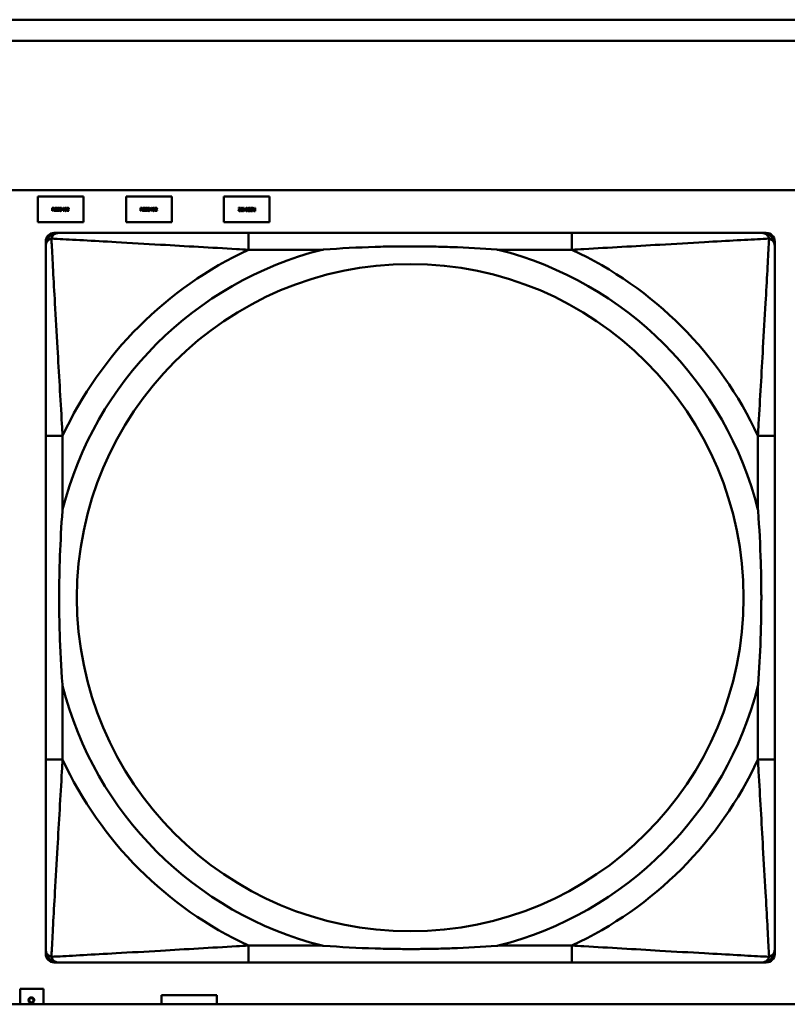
# Model space of a CAD drawing. Header units: inches. Extents: x 7.4 to 53, y 27.5 to 52.4.
# Tile 41 of 128: x 34.3 to 35, y 30.2 to 31.1. Entities that reach past the tile are written whole.
import ezdxf

# ---------------------------------------------------------------- set-up
doc = ezdxf.new("R2010")
doc.units = ezdxf.units.IN
doc.header["$MEASUREMENT"] = 0
doc.layers.add('Visible Edges(ANSI)', color=7, linetype='Continuous', lineweight=50)
doc.layers.add('Visible Tangent Edges(ANSI)', color=7, linetype='Continuous', lineweight=50)

msp = doc.modelspace()

# ---------------------------------------------------------------- linework, layer by layer
at = {"layer": 'Visible Edges(ANSI)'}
for p, q in [((34.00182, 31.09622), (42.14884, 31.09622)), ((42.14884, 31.07622), (34.00182, 31.07622)), ((25.05481, 30.93622), (42.14884, 30.93622)), ((34.31718, 30.93005), (34.36018, 30.93005)), ((34.31718, 30.90605), (34.31718, 30.93005)), ((34.36018, 30.93005), (34.36018, 30.90605)), ((34.40018, 30.93005), (34.44318, 30.93005)), ((34.40018, 30.90605), (34.40018, 30.93005)), ((34.44318, 30.93005), (34.44318, 30.90605)), ((34.49218, 30.90605), (34.49218, 30.93005)), ((34.49218, 30.93005), (34.53518, 30.93005)), ((34.53518, 30.93005), (34.53518, 30.90605)), ((34.33075, 30.91963), (34.33152, 30.91963)), ((34.33075, 30.91663), (34.33075, 30.91963)), ((34.33115, 30.91663), (34.33075, 30.91663)), ((34.33154, 30.91928), (34.33115, 30.91928)), ((34.33115, 30.91928), (34.33115, 30.91815)), ((34.33115, 30.91815), (34.3315, 30.91815)), ((34.33115, 30.91782), (34.33115, 30.91663)), ((34.33161, 30.91782), (34.33115, 30.91782)), ((34.33255, 30.91663), (34.33161, 30.91782)), ((34.332, 30.91793), (34.33307, 30.91663)), ((34.33307, 30.91663), (34.33255, 30.91663)), ((34.33331, 30.91663), (34.33331, 30.91963)), ((34.33331, 30.91963), (34.33519, 30.91963)), ((34.33519, 30.91663), (34.33331, 30.91663)), ((34.33519, 30.91927), (34.33371, 30.91927)), ((34.33371, 30.91927), (34.33371, 30.91845)), ((34.33371, 30.91845), (34.33509, 30.91845)), ((34.33371, 30.91809), (34.33371, 30.91698)), ((34.33509, 30.91809), (34.33371, 30.91809)), ((34.33371, 30.91698), (34.33519, 30.91698)), ((34.33509, 30.91845), (34.33509, 30.91809)), ((34.33519, 30.91963), (34.33519, 30.91927)), ((34.33519, 30.91698), (34.33519, 30.91663)), ((34.33548, 30.91681), (34.33548, 30.91731)), ((34.33548, 30.91731), (34.3355, 30.91731)), ((34.3374, 30.91901), (34.33737, 30.91901)), ((34.3374, 30.91949), (34.3374, 30.91901)), ((34.33995, 30.91808), (34.34129, 30.91963)), ((34.33995, 30.91766), (34.33995, 30.91808)), ((34.34127, 30.91766), (34.33995, 30.91766)), ((34.34127, 30.91915), (34.34027, 30.91798)), ((34.34027, 30.91798), (34.34127, 30.91798)), ((34.34127, 30.91798), (34.34127, 30.91915)), ((34.34127, 30.91663), (34.34127, 30.91766)), ((34.34166, 30.91663), (34.34127, 30.91663)), ((34.34129, 30.91963), (34.34166, 30.91963)), ((34.34166, 30.91963), (34.34166, 30.91798)), ((34.34166, 30.91798), (34.34202, 30.91798)), ((34.34166, 30.91766), (34.34166, 30.91663)), ((34.34202, 30.91766), (34.34166, 30.91766)), ((34.34202, 30.91798), (34.34202, 30.91766)), ((34.34459, 30.91663), (34.34459, 30.91705)), ((34.34644, 30.91663), (34.34459, 30.91663)), ((34.34465, 30.91908), (34.34465, 30.91951)), ((34.34468, 30.91908), (34.34465, 30.91908)), ((34.34497, 30.91697), (34.34644, 30.91697)), ((34.34644, 30.91697), (34.34644, 30.91663)), ((34.41375, 30.91963), (34.41452, 30.91963)), ((34.41375, 30.91663), (34.41375, 30.91963)), ((34.41415, 30.91663), (34.41375, 30.91663)), ((34.41454, 30.91928), (34.41415, 30.91928)), ((34.41415, 30.91928), (34.41415, 30.91815)), ((34.41415, 30.91815), (34.4145, 30.91815)), ((34.41415, 30.91782), (34.41415, 30.91663)), ((34.41461, 30.91782), (34.41415, 30.91782)), ((34.41555, 30.91663), (34.41461, 30.91782)), ((34.415, 30.91793), (34.41607, 30.91663)), ((34.41607, 30.91663), (34.41555, 30.91663)), ((34.41631, 30.91663), (34.41631, 30.91963)), ((34.41631, 30.91963), (34.41819, 30.91963)), ((34.41819, 30.91663), (34.41631, 30.91663)), ((34.41819, 30.91927), (34.41671, 30.91927)), ((34.41671, 30.91927), (34.41671, 30.91845)), ((34.41671, 30.91845), (34.41809, 30.91845)), ((34.41671, 30.91809), (34.41671, 30.91698)), ((34.41809, 30.91809), (34.41671, 30.91809)), ((34.41671, 30.91698), (34.41819, 30.91698)), ((34.41809, 30.91845), (34.41809, 30.91809)), ((34.41819, 30.91963), (34.41819, 30.91927)), ((34.41819, 30.91698), (34.41819, 30.91663)), ((34.41848, 30.91681), (34.41848, 30.91731)), ((34.41848, 30.91731), (34.4185, 30.91731)), ((34.4204, 30.91901), (34.42037, 30.91901)), ((34.4204, 30.91949), (34.4204, 30.91901)), ((34.42295, 30.91808), (34.42429, 30.91963)), ((34.42295, 30.91766), (34.42295, 30.91808)), ((34.42427, 30.91766), (34.42295, 30.91766)), ((34.42427, 30.91915), (34.42327, 30.91798)), ((34.42327, 30.91798), (34.42427, 30.91798)), ((34.42427, 30.91798), (34.42427, 30.91915)), ((34.42427, 30.91663), (34.42427, 30.91766)), ((34.42466, 30.91663), (34.42427, 30.91663)), ((34.42429, 30.91963), (34.42466, 30.91963)), ((34.42466, 30.91963), (34.42466, 30.91798)), ((34.42466, 30.91798), (34.42502, 30.91798)), ((34.42466, 30.91766), (34.42466, 30.91663)), ((34.42502, 30.91766), (34.42466, 30.91766)), ((34.42502, 30.91798), (34.42502, 30.91766)), ((34.42759, 30.91663), (34.42759, 30.91705)), ((34.42944, 30.91663), (34.42759, 30.91663)), ((34.42765, 30.91908), (34.42765, 30.91951)), ((34.42768, 30.91908), (34.42765, 30.91908)), ((34.42797, 30.91697), (34.42944, 30.91697)), ((34.42944, 30.91697), (34.42944, 30.91663)), ((34.50592, 30.91948), (34.50777, 30.91948)), ((34.50592, 30.91913), (34.50592, 30.91948)), ((34.5074, 30.91913), (34.50592, 30.91913)), ((34.50769, 30.91702), (34.50771, 30.91702)), ((34.50771, 30.91702), (34.50771, 30.9166)), ((34.50777, 30.91948), (34.50777, 30.91905)), ((34.51035, 30.91845), (34.5107, 30.91845)), ((34.51035, 30.91813), (34.51035, 30.91845)), ((34.5107, 30.91813), (34.51035, 30.91813)), ((34.5107, 30.91948), (34.51109, 30.91948)), ((34.5107, 30.91845), (34.5107, 30.91948)), ((34.5107, 30.91648), (34.5107, 30.91813)), ((34.51107, 30.91648), (34.5107, 30.91648)), ((34.51242, 30.91803), (34.51107, 30.91648)), ((34.51109, 30.91948), (34.51109, 30.91845)), ((34.51109, 30.91845), (34.51242, 30.91845)), ((34.51109, 30.91813), (34.51109, 30.91695)), ((34.5121, 30.91813), (34.51109, 30.91813)), ((34.51109, 30.91695), (34.5121, 30.91813)), ((34.51242, 30.91845), (34.51242, 30.91803)), ((34.51497, 30.9171), (34.515, 30.9171)), ((34.51497, 30.91662), (34.51497, 30.9171)), ((34.51689, 30.9188), (34.51686, 30.9188)), ((34.51689, 30.9193), (34.51689, 30.9188)), ((34.51718, 30.91912), (34.51718, 30.91948)), ((34.51718, 30.91948), (34.51906, 30.91948)), ((34.51866, 30.91912), (34.51718, 30.91912)), ((34.51718, 30.91648), (34.51718, 30.91683)), ((34.51718, 30.91683), (34.51866, 30.91683)), ((34.51906, 30.91648), (34.51718, 30.91648)), ((34.51728, 30.91766), (34.51728, 30.91801)), ((34.51728, 30.91801), (34.51866, 30.91801)), ((34.51866, 30.91766), (34.51728, 30.91766)), ((34.51866, 30.91801), (34.51866, 30.91912)), ((34.51866, 30.91683), (34.51866, 30.91766)), ((34.51906, 30.91948), (34.51906, 30.91648)), ((34.51929, 30.91948), (34.51981, 30.91948)), ((34.52036, 30.91817), (34.51929, 30.91948)), ((34.51981, 30.91948), (34.52076, 30.91829)), ((34.52076, 30.91829), (34.52122, 30.91829)), ((34.52082, 30.91682), (34.52122, 30.91682)), ((34.52162, 30.91648), (34.52084, 30.91648)), ((34.52122, 30.91795), (34.52087, 30.91795)), ((34.52122, 30.91948), (34.52162, 30.91948)), ((34.52122, 30.91829), (34.52122, 30.91948)), ((34.52122, 30.91682), (34.52122, 30.91795)), ((34.52162, 30.91948), (34.52162, 30.91648)), ((34.36018, 30.90605), (34.31718, 30.90605)), ((34.44318, 30.90605), (34.40018, 30.90605)), ((34.53518, 30.90605), (34.49218, 30.90605)), ((34.33266, 30.89595), (34.33661, 30.89595)), ((34.81927, 30.89595), (34.51535, 30.89595)), ((34.99802, 30.89595), (35.00195, 30.89595)), ((34.32479, 30.21878), (34.32479, 30.88807)), ((35.00983, 30.88807), (35.00983, 30.88414)), ((34.3248, 30.70539), (34.3248, 30.40147)), ((35.00983, 30.40147), (35.00983, 30.70539)), ((35.00983, 30.22273), (35.00983, 30.21878)), ((35.00195, 30.21091), (34.33266, 30.21091)), ((34.51535, 30.21092), (34.81927, 30.21092)), ((34.30068, 30.18605), (34.32268, 30.18605)), ((34.30068, 30.17158), (34.30068, 30.18605)), ((34.32268, 30.18605), (34.32268, 30.17158)), ((42.14884, 30.17158), (25.05481, 30.17158)), ((34.30874, 30.17345), (34.30874, 30.17412)), ((34.30874, 30.17412), (34.31374, 30.17244)), ((34.31013, 30.173), (34.30874, 30.17345)), ((34.30987, 30.1742), (34.30908, 30.1742)), ((34.30987, 30.17425), (34.30987, 30.1742)), ((34.31013, 30.17158), (34.31013, 30.173)), ((34.31306, 30.17204), (34.3107, 30.17281)), ((34.3107, 30.17281), (34.3107, 30.17158)), ((34.31165, 30.17158), (34.31306, 30.17204)), ((34.3126, 30.1742), (34.3126, 30.17426)), ((34.3134, 30.1742), (34.3126, 30.1742)), ((34.31374, 30.17162), (34.31362, 30.17158)), ((34.31374, 30.17244), (34.31374, 30.17162)), ((34.43368, 30.17158), (34.43368, 30.18005)), ((34.43368, 30.18005), (34.48568, 30.18005)), ((34.48568, 30.18005), (34.48568, 30.17158))]:
    msp.add_line(p, q, dxfattribs=at)
for centre, radius, start, end in [((34.33266, 30.88807), 0.00787, 90, 180), ((34.33661, 30.88414), 0.01181, 90.00001, 180), ((34.99802, 30.88414), 0.01181, 0, 89.99999), ((35.00195, 30.88807), 0.00787, 0, 90), ((34.33266, 30.21878), 0.00787, 180, 270), ((34.33661, 30.22273), 0.01181, 180, 269.99999), ((34.99802, 30.22273), 0.01181, 270.00001, 360), ((35.00195, 30.21878), 0.00787, 270, 0)]:
    msp.add_arc(centre, radius, start, end, dxfattribs=at)
for points in [[(34.3315, 30.91815), (34.33167, 30.91815), (34.33195, 30.91821), (34.33204, 30.91831)], [(34.33152, 30.91963), (34.33178, 30.91963), (34.33213, 30.91957), (34.33229, 30.91947)], [(34.33202, 30.91918), (34.33194, 30.91923), (34.33171, 30.91928), (34.33154, 30.91928)], [(34.33263, 30.91881), (34.33263, 30.91848), (34.33229, 30.91804), (34.332, 30.91793)], [(34.33221, 30.91878), (34.33221, 30.91891), (34.33212, 30.91911), (34.33202, 30.91918)], [(34.33204, 30.91831), (34.33213, 30.91839), (34.33221, 30.91862), (34.33221, 30.91878)], [(34.33229, 30.91947), (34.33244, 30.91937), (34.33263, 30.91905), (34.33263, 30.91881)], [(34.33646, 30.91657), (34.33613, 30.91657), (34.33568, 30.91671), (34.33548, 30.91681)], [(34.3355, 30.91882), (34.3355, 30.91919), (34.33607, 30.91968), (34.33651, 30.91968)], [(34.33569, 30.91828), (34.3356, 30.91838), (34.3355, 30.91865), (34.3355, 30.91882)], [(34.3355, 30.91731), (34.3357, 30.91712), (34.3362, 30.91692), (34.33643, 30.91692)], [(34.33619, 30.91801), (34.33603, 30.91806), (34.33579, 30.91818), (34.33569, 30.91828)], [(34.33653, 30.91933), (34.33626, 30.91933), (34.33591, 30.91907), (34.33591, 30.91886)], [(34.33591, 30.91886), (34.33591, 30.91867), (34.33612, 30.91845), (34.3363, 30.9184)], [(34.33673, 30.91788), (34.33659, 30.91792), (34.33636, 30.91797), (34.33619, 30.91801)], [(34.3363, 30.9184), (34.33643, 30.91836), (34.3368, 30.91827), (34.33692, 30.91824)], [(34.33643, 30.91692), (34.33676, 30.91692), (34.3371, 30.91719), (34.3371, 30.91742)], [(34.33724, 30.91684), (34.3371, 30.91671), (34.33674, 30.91657), (34.33646, 30.91657)], [(34.33651, 30.91968), (34.33676, 30.91968), (34.33721, 30.91958), (34.3374, 30.91949)], [(34.33737, 30.91901), (34.33723, 30.91914), (34.33678, 30.91933), (34.33653, 30.91933)], [(34.3371, 30.91742), (34.3371, 30.9176), (34.33692, 30.91782), (34.33673, 30.91788)], [(34.33692, 30.91824), (34.33723, 30.91814), (34.33752, 30.91776), (34.33752, 30.91748)], [(34.33752, 30.91748), (34.33752, 30.9173), (34.33737, 30.91696), (34.33724, 30.91684)], [(34.33779, 30.91812), (34.33779, 30.91894), (34.33825, 30.91969), (34.33875, 30.91969)], [(34.33875, 30.91656), (34.33825, 30.91656), (34.33779, 30.91733), (34.33779, 30.91812)], [(34.3383, 30.91904), (34.33824, 30.91888), (34.33819, 30.91842), (34.33819, 30.91812)], [(34.33819, 30.91812), (34.33819, 30.91781), (34.33823, 30.91738), (34.3383, 30.91722)], [(34.33875, 30.91935), (34.33858, 30.91935), (34.33836, 30.9192), (34.3383, 30.91904)], [(34.3383, 30.91722), (34.33835, 30.91706), (34.33857, 30.9169), (34.33875, 30.9169)], [(34.33875, 30.91969), (34.33924, 30.91969), (34.3397, 30.91891), (34.3397, 30.91813)], [(34.33919, 30.91904), (34.33912, 30.9192), (34.33891, 30.91935), (34.33875, 30.91935)], [(34.3397, 30.91813), (34.3397, 30.91732), (34.33923, 30.91656), (34.33875, 30.91656)], [(34.33875, 30.9169), (34.33891, 30.9169), (34.33913, 30.91705), (34.33919, 30.91721)], [(34.3393, 30.91813), (34.3393, 30.91843), (34.33925, 30.91889), (34.33919, 30.91904)], [(34.33919, 30.91721), (34.33925, 30.91736), (34.3393, 30.91782), (34.3393, 30.91813)], [(34.34229, 30.91812), (34.34229, 30.91894), (34.34276, 30.91969), (34.34325, 30.91969)], [(34.34325, 30.91656), (34.34275, 30.91656), (34.34229, 30.91733), (34.34229, 30.91812)], [(34.3428, 30.91904), (34.34274, 30.91888), (34.3427, 30.91842), (34.3427, 30.91812)], [(34.3427, 30.91812), (34.3427, 30.91781), (34.34274, 30.91738), (34.3428, 30.91722)], [(34.34325, 30.91935), (34.34308, 30.91935), (34.34286, 30.9192), (34.3428, 30.91904)], [(34.3428, 30.91722), (34.34286, 30.91706), (34.34307, 30.9169), (34.34325, 30.9169)], [(34.34325, 30.91969), (34.34374, 30.91969), (34.34421, 30.91891), (34.34421, 30.91813)], [(34.34369, 30.91904), (34.34363, 30.9192), (34.34342, 30.91935), (34.34325, 30.91935)], [(34.34421, 30.91813), (34.34421, 30.91732), (34.34374, 30.91656), (34.34325, 30.91656)], [(34.34325, 30.9169), (34.34341, 30.9169), (34.34363, 30.91705), (34.34369, 30.91721)], [(34.3438, 30.91813), (34.3438, 30.91843), (34.34375, 30.91889), (34.34369, 30.91904)], [(34.34369, 30.91721), (34.34375, 30.91736), (34.3438, 30.91782), (34.3438, 30.91813)], [(34.34459, 30.91705), (34.34479, 30.91724), (34.34514, 30.91759), (34.34531, 30.91777)], [(34.34465, 30.91951), (34.34478, 30.91957), (34.34522, 30.91969), (34.34542, 30.91969)], [(34.34497, 30.91925), (34.34488, 30.91921), (34.34472, 30.91912), (34.34468, 30.91908)], [(34.34539, 30.91934), (34.34529, 30.91934), (34.34507, 30.91929), (34.34497, 30.91925)], [(34.34576, 30.91775), (34.34557, 30.91755), (34.34511, 30.9171), (34.34497, 30.91697)], [(34.34531, 30.91777), (34.34566, 30.91815), (34.34591, 30.9186), (34.34591, 30.91884)], [(34.34576, 30.91922), (34.34569, 30.91928), (34.3455, 30.91934), (34.34539, 30.91934)], [(34.34542, 30.91969), (34.34584, 30.91969), (34.34632, 30.91924), (34.34632, 30.91887)], [(34.34591, 30.91884), (34.34591, 30.91897), (34.34583, 30.91916), (34.34576, 30.91922)], [(34.34616, 30.91826), (34.34609, 30.91813), (34.34588, 30.91788), (34.34576, 30.91775)], [(34.34632, 30.91887), (34.34632, 30.91869), (34.34623, 30.91839), (34.34616, 30.91826)], [(34.4145, 30.91815), (34.41467, 30.91815), (34.41495, 30.91821), (34.41504, 30.91831)], [(34.41452, 30.91963), (34.41478, 30.91963), (34.41513, 30.91957), (34.41529, 30.91947)], [(34.41502, 30.91918), (34.41494, 30.91923), (34.41471, 30.91928), (34.41454, 30.91928)], [(34.41563, 30.91881), (34.41563, 30.91848), (34.41529, 30.91804), (34.415, 30.91793)], [(34.41521, 30.91878), (34.41521, 30.91891), (34.41512, 30.91911), (34.41502, 30.91918)], [(34.41504, 30.91831), (34.41513, 30.91839), (34.41521, 30.91862), (34.41521, 30.91878)], [(34.41529, 30.91947), (34.41544, 30.91937), (34.41563, 30.91905), (34.41563, 30.91881)], [(34.41946, 30.91657), (34.41913, 30.91657), (34.41868, 30.91671), (34.41848, 30.91681)], [(34.4185, 30.91882), (34.4185, 30.91919), (34.41907, 30.91968), (34.41951, 30.91968)], [(34.41869, 30.91828), (34.4186, 30.91838), (34.4185, 30.91865), (34.4185, 30.91882)], [(34.4185, 30.91731), (34.4187, 30.91712), (34.4192, 30.91692), (34.41943, 30.91692)], [(34.41919, 30.91801), (34.41903, 30.91806), (34.41879, 30.91818), (34.41869, 30.91828)], [(34.41953, 30.91933), (34.41926, 30.91933), (34.41891, 30.91907), (34.41891, 30.91886)], [(34.41891, 30.91886), (34.41891, 30.91867), (34.41912, 30.91845), (34.4193, 30.9184)], [(34.41973, 30.91788), (34.41959, 30.91792), (34.41936, 30.91797), (34.41919, 30.91801)], [(34.4193, 30.9184), (34.41943, 30.91836), (34.4198, 30.91827), (34.41992, 30.91824)], [(34.41943, 30.91692), (34.41976, 30.91692), (34.4201, 30.91719), (34.4201, 30.91742)], [(34.42024, 30.91684), (34.4201, 30.91671), (34.41974, 30.91657), (34.41946, 30.91657)], [(34.41951, 30.91968), (34.41976, 30.91968), (34.42021, 30.91958), (34.4204, 30.91949)], [(34.42037, 30.91901), (34.42023, 30.91914), (34.41978, 30.91933), (34.41953, 30.91933)], [(34.4201, 30.91742), (34.4201, 30.9176), (34.41992, 30.91782), (34.41973, 30.91788)], [(34.41992, 30.91824), (34.42023, 30.91814), (34.42052, 30.91776), (34.42052, 30.91748)], [(34.42052, 30.91748), (34.42052, 30.9173), (34.42037, 30.91696), (34.42024, 30.91684)], [(34.42079, 30.91812), (34.42079, 30.91894), (34.42125, 30.91969), (34.42175, 30.91969)], [(34.42175, 30.91656), (34.42125, 30.91656), (34.42079, 30.91733), (34.42079, 30.91812)], [(34.4213, 30.91904), (34.42124, 30.91888), (34.42119, 30.91842), (34.42119, 30.91812)], [(34.42119, 30.91812), (34.42119, 30.91781), (34.42123, 30.91738), (34.4213, 30.91722)], [(34.42175, 30.91935), (34.42158, 30.91935), (34.42136, 30.9192), (34.4213, 30.91904)], [(34.4213, 30.91722), (34.42135, 30.91706), (34.42157, 30.9169), (34.42175, 30.9169)], [(34.42175, 30.91969), (34.42224, 30.91969), (34.4227, 30.91891), (34.4227, 30.91813)], [(34.42219, 30.91904), (34.42212, 30.9192), (34.42191, 30.91935), (34.42175, 30.91935)], [(34.4227, 30.91813), (34.4227, 30.91732), (34.42223, 30.91656), (34.42175, 30.91656)], [(34.42175, 30.9169), (34.42191, 30.9169), (34.42213, 30.91705), (34.42219, 30.91721)], [(34.4223, 30.91813), (34.4223, 30.91843), (34.42225, 30.91889), (34.42219, 30.91904)], [(34.42219, 30.91721), (34.42225, 30.91736), (34.4223, 30.91782), (34.4223, 30.91813)], [(34.42529, 30.91812), (34.42529, 30.91894), (34.42576, 30.91969), (34.42625, 30.91969)], [(34.42625, 30.91656), (34.42575, 30.91656), (34.42529, 30.91733), (34.42529, 30.91812)], [(34.4258, 30.91904), (34.42574, 30.91888), (34.4257, 30.91842), (34.4257, 30.91812)], [(34.4257, 30.91812), (34.4257, 30.91781), (34.42574, 30.91738), (34.4258, 30.91722)], [(34.42625, 30.91935), (34.42608, 30.91935), (34.42586, 30.9192), (34.4258, 30.91904)], [(34.4258, 30.91722), (34.42586, 30.91706), (34.42607, 30.9169), (34.42625, 30.9169)], [(34.42625, 30.91969), (34.42674, 30.91969), (34.42721, 30.91891), (34.42721, 30.91813)], [(34.42669, 30.91904), (34.42663, 30.9192), (34.42642, 30.91935), (34.42625, 30.91935)], [(34.42721, 30.91813), (34.42721, 30.91732), (34.42674, 30.91656), (34.42625, 30.91656)], [(34.42625, 30.9169), (34.42641, 30.9169), (34.42663, 30.91705), (34.42669, 30.91721)], [(34.4268, 30.91813), (34.4268, 30.91843), (34.42675, 30.91889), (34.42669, 30.91904)], [(34.42669, 30.91721), (34.42675, 30.91736), (34.4268, 30.91782), (34.4268, 30.91813)], [(34.42759, 30.91705), (34.42779, 30.91724), (34.42814, 30.91759), (34.42831, 30.91777)], [(34.42765, 30.91951), (34.42778, 30.91957), (34.42822, 30.91969), (34.42842, 30.91969)], [(34.42797, 30.91925), (34.42788, 30.91921), (34.42772, 30.91912), (34.42768, 30.91908)], [(34.42839, 30.91934), (34.42829, 30.91934), (34.42807, 30.91929), (34.42797, 30.91925)], [(34.42876, 30.91775), (34.42857, 30.91755), (34.42811, 30.9171), (34.42797, 30.91697)], [(34.42831, 30.91777), (34.42866, 30.91815), (34.42891, 30.9186), (34.42891, 30.91884)], [(34.42876, 30.91922), (34.42869, 30.91928), (34.4285, 30.91934), (34.42839, 30.91934)], [(34.42842, 30.91969), (34.42884, 30.91969), (34.42932, 30.91924), (34.42932, 30.91887)], [(34.42891, 30.91884), (34.42891, 30.91897), (34.42883, 30.91916), (34.42876, 30.91922)], [(34.42916, 30.91826), (34.42909, 30.91813), (34.42888, 30.91788), (34.42876, 30.91775)], [(34.42932, 30.91887), (34.42932, 30.91869), (34.42923, 30.91839), (34.42916, 30.91826)], [(34.50605, 30.91724), (34.50605, 30.91742), (34.50613, 30.91771), (34.5062, 30.91784)], [(34.50694, 30.91642), (34.50652, 30.91642), (34.50605, 30.91686), (34.50605, 30.91724)], [(34.5062, 30.91784), (34.50628, 30.91797), (34.50649, 30.91823), (34.50661, 30.91835)], [(34.50705, 30.91833), (34.50671, 30.91796), (34.50646, 30.9175), (34.50646, 30.91726)], [(34.50646, 30.91726), (34.50646, 30.91714), (34.50653, 30.91695), (34.50661, 30.91689)], [(34.50661, 30.91835), (34.50679, 30.91856), (34.50726, 30.919), (34.5074, 30.91913)], [(34.50661, 30.91689), (34.50668, 30.91682), (34.50686, 30.91676), (34.50697, 30.91676)], [(34.50771, 30.9166), (34.50759, 30.91654), (34.50714, 30.91642), (34.50694, 30.91642)], [(34.50697, 30.91676), (34.50708, 30.91676), (34.5073, 30.91682), (34.5074, 30.91686)], [(34.50777, 30.91905), (34.50758, 30.91887), (34.50722, 30.91852), (34.50705, 30.91833)], [(34.5074, 30.91686), (34.50748, 30.91689), (34.50764, 30.91699), (34.50769, 30.91702)], [(34.50816, 30.91798), (34.50816, 30.91879), (34.50863, 30.91954), (34.50912, 30.91954)], [(34.50912, 30.91642), (34.50862, 30.91642), (34.50816, 30.9172), (34.50816, 30.91798)], [(34.50867, 30.91889), (34.50862, 30.91875), (34.50857, 30.91829), (34.50857, 30.91798)], [(34.50857, 30.91798), (34.50857, 30.91767), (34.50862, 30.91722), (34.50868, 30.91706)], [(34.50912, 30.91921), (34.50895, 30.91921), (34.50873, 30.91905), (34.50867, 30.91889)], [(34.50868, 30.91706), (34.50874, 30.91691), (34.50895, 30.91675), (34.50912, 30.91675)], [(34.50912, 30.91954), (34.50961, 30.91954), (34.51008, 30.91877), (34.51008, 30.91798)], [(34.50957, 30.91889), (34.50951, 30.91904), (34.50929, 30.91921), (34.50912, 30.91921)], [(34.51008, 30.91798), (34.51008, 30.91717), (34.50961, 30.91642), (34.50912, 30.91642)], [(34.50912, 30.91675), (34.50928, 30.91675), (34.5095, 30.91691), (34.50956, 30.91707)], [(34.50956, 30.91707), (34.50962, 30.91722), (34.50967, 30.91769), (34.50967, 30.91798)], [(34.50967, 30.91798), (34.50967, 30.9183), (34.50963, 30.91872), (34.50957, 30.91889)], [(34.51266, 30.91798), (34.51266, 30.91879), (34.51313, 30.91954), (34.51362, 30.91954)], [(34.51362, 30.91642), (34.51313, 30.91642), (34.51266, 30.9172), (34.51266, 30.91798)], [(34.51318, 30.91889), (34.51312, 30.91875), (34.51307, 30.91829), (34.51307, 30.91798)], [(34.51307, 30.91798), (34.51307, 30.91767), (34.51312, 30.91722), (34.51318, 30.91706)], [(34.51362, 30.91921), (34.51345, 30.91921), (34.51324, 30.91905), (34.51318, 30.91889)], [(34.51318, 30.91706), (34.51324, 30.91691), (34.51345, 30.91675), (34.51362, 30.91675)], [(34.51362, 30.91954), (34.51412, 30.91954), (34.51458, 30.91877), (34.51458, 30.91798)], [(34.51407, 30.91889), (34.51401, 30.91904), (34.51379, 30.91921), (34.51362, 30.91921)], [(34.51458, 30.91798), (34.51458, 30.91717), (34.51411, 30.91642), (34.51362, 30.91642)], [(34.51362, 30.91675), (34.51379, 30.91675), (34.514, 30.91691), (34.51407, 30.91707)], [(34.51417, 30.91798), (34.51417, 30.9183), (34.51413, 30.91872), (34.51407, 30.91889)], [(34.51407, 30.91707), (34.51413, 30.91722), (34.51417, 30.91769), (34.51417, 30.91798)], [(34.51485, 30.91862), (34.51485, 30.9188), (34.51499, 30.91914), (34.51512, 30.91926)], [(34.51544, 30.91787), (34.51514, 30.91796), (34.51485, 30.91834), (34.51485, 30.91862)], [(34.51586, 30.91643), (34.51561, 30.91643), (34.51516, 30.91653), (34.51497, 30.91662)], [(34.515, 30.9171), (34.51514, 30.91697), (34.51559, 30.91677), (34.51583, 30.91677)], [(34.51512, 30.91926), (34.51526, 30.91939), (34.51563, 30.91953), (34.5159, 30.91953)], [(34.51593, 30.91919), (34.5156, 30.91919), (34.51526, 30.91891), (34.51526, 30.91869)], [(34.51526, 30.91869), (34.51526, 30.91851), (34.51544, 30.91828), (34.51563, 30.91823)], [(34.51606, 30.91771), (34.51593, 30.91774), (34.51557, 30.91783), (34.51544, 30.91787)], [(34.51563, 30.91823), (34.51577, 30.91819), (34.516, 30.91814), (34.51618, 30.91809)], [(34.51583, 30.91677), (34.51611, 30.91677), (34.51645, 30.91703), (34.51645, 30.91724)], [(34.51687, 30.91728), (34.51687, 30.91692), (34.5163, 30.91643), (34.51586, 30.91643)], [(34.5159, 30.91953), (34.51623, 30.91953), (34.51669, 30.9194), (34.51689, 30.9193)], [(34.51686, 30.9188), (34.51666, 30.91898), (34.51616, 30.91919), (34.51593, 30.91919)], [(34.51645, 30.91724), (34.51645, 30.91743), (34.51625, 30.91766), (34.51606, 30.91771)], [(34.51618, 30.91809), (34.51633, 30.91805), (34.51658, 30.91793), (34.51667, 30.91783)], [(34.51667, 30.91783), (34.51676, 30.91773), (34.51687, 30.91746), (34.51687, 30.91728)], [(34.51974, 30.91729), (34.51974, 30.91762), (34.52007, 30.91807), (34.52036, 30.91817)], [(34.52008, 30.91664), (34.51992, 30.91674), (34.51974, 30.91706), (34.51974, 30.91729)], [(34.52084, 30.91648), (34.52058, 30.91648), (34.52024, 30.91654), (34.52008, 30.91664)], [(34.52032, 30.9178), (34.52024, 30.91771), (34.52015, 30.91748), (34.52015, 30.91733)], [(34.52015, 30.91733), (34.52015, 30.91719), (34.52025, 30.91699), (34.52034, 30.91693)], [(34.52087, 30.91795), (34.52069, 30.91795), (34.52042, 30.91789), (34.52032, 30.9178)], [(34.52034, 30.91693), (34.52043, 30.91687), (34.52065, 30.91682), (34.52082, 30.91682)], [(34.30865, 30.17576), (34.30865, 30.17624), (34.30898, 30.17707), (34.3093, 30.17737)], [(34.30879, 30.17487), (34.30872, 30.17509), (34.30865, 30.17546), (34.30865, 30.17576)], [(34.30908, 30.1742), (34.309, 30.17437), (34.30886, 30.17466), (34.30879, 30.17487)], [(34.30972, 30.17684), (34.30947, 30.17663), (34.30922, 30.17607), (34.30922, 30.17575)], [(34.30922, 30.17575), (34.30922, 30.17546), (34.30936, 30.17497), (34.30947, 30.17478)], [(34.3093, 30.17737), (34.30963, 30.17767), (34.3106, 30.178), (34.31123, 30.178)], [(34.30947, 30.17478), (34.30957, 30.1746), (34.30979, 30.17433), (34.30987, 30.17425)], [(34.31123, 30.1773), (34.31072, 30.1773), (34.30998, 30.17706), (34.30972, 30.17684)], [(34.31123, 30.178), (34.31186, 30.178), (34.31279, 30.17768), (34.31314, 30.17737)], [(34.31274, 30.17686), (34.31249, 30.17707), (34.31171, 30.1773), (34.31123, 30.1773)], [(34.3126, 30.17426), (34.31268, 30.17434), (34.31291, 30.17462), (34.31302, 30.17482)], [(34.31326, 30.17575), (34.31326, 30.17607), (34.31299, 30.17664), (34.31274, 30.17686)], [(34.31302, 30.17482), (34.31312, 30.17501), (34.31326, 30.17546), (34.31326, 30.17575)], [(34.31314, 30.17737), (34.31347, 30.17707), (34.31383, 30.17625), (34.31383, 30.17575)], [(34.3137, 30.17487), (34.31364, 30.17471), (34.31349, 30.17437), (34.3134, 30.1742)], [(34.31383, 30.17575), (34.31383, 30.1755), (34.31375, 30.17505), (34.3137, 30.17487)]]:
    msp.add_open_spline(points, degree=2, dxfattribs=at)
for points, knots in [([(34.51535, 30.89595), (34.51177, 30.89595), (34.50819, 30.89595), (34.50459, 30.89595), (34.47139, 30.89595), (34.43768, 30.89595), (34.40681, 30.89595), (34.37987, 30.89595), (34.35432, 30.89595), (34.34089, 30.89595), (34.33927, 30.89595), (34.33784, 30.89595), (34.33661, 30.89595)], [0, 0, 0, 0, 0.0272471, 0.0272471, 0.0272471, 0.2790553, 0.2790553, 0.2790553, 0.4988354, 0.4988354, 0.4988354, 0.5252205, 0.5252205, 0.5252205, 0.5252205]), ([(34.99802, 30.89595), (34.98313, 30.89595), (34.94153, 30.89595), (34.90088, 30.89595), (34.87435, 30.89595), (34.8465, 30.89595), (34.81927, 30.89595)], [-0.5252205, -0.5252205, -0.5252205, -0.5252205, -0.20743, -0.20743, -0.20743, 0, 0, 0, 0]), ([(34.3248, 30.88414), (34.3248, 30.86925), (34.3248, 30.82765), (34.3248, 30.787), (34.3248, 30.76047), (34.3248, 30.73262), (34.3248, 30.70539)], [-0.5252205, -0.5252205, -0.5252205, -0.5252205, -0.20743, -0.20743, -0.20743, 0, 0, 0, 0]), ([(34.58457, 30.8802), (34.585, 30.88023), (34.58544, 30.88027), (34.60194, 30.88151), (34.618, 30.88237), (34.64096, 30.88308), (34.64766, 30.88322), (34.65683, 30.88333), (34.65931, 30.88335), (34.66338, 30.88337), (34.66499, 30.88338), (34.66812, 30.88338), (34.66964, 30.88338), (34.67321, 30.88336), (34.67526, 30.88335), (34.68144, 30.88329), (34.68557, 30.88323), (34.6953, 30.88303), (34.7009, 30.88287), (34.72066, 30.88215), (34.73471, 30.88136), (34.74919, 30.88027), (34.74962, 30.88023), (34.75006, 30.8802)], [-0.416114, -0.416114, -0.416114, -0.416114, -0.4127691, -0.4127691, -0.2896446, -0.2896446, -0.2388934, -0.2388934, -0.2201881, -0.2201881, -0.2080204, -0.2080204, -0.196499, -0.196499, -0.1809939, -0.1809939, -0.149741, -0.149741, -0.1073162, -0.1073162, 0, 0, 0.0033356, 0.0033356, 0.0033356, 0.0033356]), ([(35.00983, 30.70539), (35.00983, 30.70897), (35.00983, 30.71256), (35.00983, 30.71615), (35.00983, 30.74936), (35.00983, 30.78306), (35.00983, 30.81393), (35.00983, 30.84087), (35.00983, 30.86642), (35.00983, 30.87986), (35.00983, 30.88147), (35.00983, 30.8829), (35.00983, 30.88414)], [0, 0, 0, 0, 0.0272471, 0.0272471, 0.0272471, 0.2790553, 0.2790553, 0.2790553, 0.4988354, 0.4988354, 0.4988354, 0.5252205, 0.5252205, 0.5252205, 0.5252205]), ([(34.34055, 30.47068), (34.34051, 30.47112), (34.34048, 30.47156), (34.33923, 30.48806), (34.33837, 30.50412), (34.33767, 30.52708), (34.33753, 30.53378), (34.33742, 30.54295), (34.33739, 30.54542), (34.33737, 30.5495), (34.33737, 30.55111), (34.33737, 30.55424), (34.33737, 30.55576), (34.33738, 30.55933), (34.33739, 30.56138), (34.33745, 30.56756), (34.33751, 30.57169), (34.33772, 30.58142), (34.33788, 30.58702), (34.3386, 30.60678), (34.33939, 30.62083), (34.34048, 30.63531), (34.34051, 30.63574), (34.34055, 30.63618)], [-0.416114, -0.416114, -0.416114, -0.416114, -0.4127691, -0.4127691, -0.2896446, -0.2896446, -0.2388934, -0.2388934, -0.2201881, -0.2201881, -0.2080204, -0.2080204, -0.196499, -0.196499, -0.1809939, -0.1809939, -0.149741, -0.149741, -0.1073162, -0.1073162, 0, 0, 0.0033356, 0.0033356, 0.0033356, 0.0033356]), ([(34.99408, 30.63618), (34.99411, 30.63574), (34.99415, 30.63531), (34.99539, 30.6188), (34.99625, 30.60274), (34.99696, 30.57978), (34.9971, 30.57309), (34.99721, 30.56391), (34.99723, 30.56144), (34.99725, 30.55736), (34.99726, 30.55575), (34.99726, 30.55262), (34.99726, 30.5511), (34.99724, 30.54753), (34.99723, 30.54548), (34.99717, 30.5393), (34.99711, 30.53518), (34.99691, 30.52544), (34.99675, 30.51984), (34.99603, 30.50008), (34.99524, 30.48604), (34.99415, 30.47156), (34.99411, 30.47112), (34.99408, 30.47068)], [-0.416114, -0.416114, -0.416114, -0.416114, -0.4127691, -0.4127691, -0.2896446, -0.2896446, -0.2388934, -0.2388934, -0.2201881, -0.2201881, -0.2080204, -0.2080204, -0.196499, -0.196499, -0.1809939, -0.1809939, -0.149741, -0.149741, -0.1073162, -0.1073162, 0, 0, 0.0033356, 0.0033356, 0.0033356, 0.0033356]), ([(34.3248, 30.40147), (34.3248, 30.37425), (34.3248, 30.34639), (34.3248, 30.31986), (34.3248, 30.27922), (34.3248, 30.23761), (34.3248, 30.22273)], [3.9382945, 3.9382945, 3.9382945, 3.9382945, 4.1457245, 4.1457245, 4.1457245, 4.463515, 4.463515, 4.463515, 4.463515]), ([(35.00983, 30.22273), (35.00983, 30.23761), (35.00983, 30.27922), (35.00983, 30.31986), (35.00983, 30.34639), (35.00983, 30.37425), (35.00983, 30.40147)], [-0.5252205, -0.5252205, -0.5252205, -0.5252205, -0.20743, -0.20743, -0.20743, 0, 0, 0, 0]), ([(34.75006, 30.22666), (34.74962, 30.22663), (34.74919, 30.2266), (34.73471, 30.22551), (34.72066, 30.22472), (34.7009, 30.224), (34.6953, 30.22384), (34.68557, 30.22363), (34.68144, 30.22357), (34.67526, 30.22351), (34.67321, 30.2235), (34.66964, 30.22349), (34.66812, 30.22349), (34.66499, 30.22349), (34.66338, 30.22349), (34.65931, 30.22351), (34.65683, 30.22353), (34.64766, 30.22364), (34.64096, 30.22379), (34.618, 30.22449), (34.60194, 30.22535), (34.58544, 30.2266), (34.585, 30.22663), (34.58457, 30.22666)], [-0.4149464, -0.4149464, -0.4149464, -0.4149464, -0.41162, -0.41162, -0.3046026, -0.3046026, -0.2622958, -0.2622958, -0.23113, -0.23113, -0.215668, -0.215668, -0.2041787, -0.2041787, -0.1920448, -0.1920448, -0.1733916, -0.1733916, -0.1227817, -0.1227817, 0, 0, 0.0033356, 0.0033356, 0.0033356, 0.0033356]), ([(34.33661, 30.21092), (34.3515, 30.21092), (34.3931, 30.21092), (34.43374, 30.21092), (34.46027, 30.21092), (34.48813, 30.21092), (34.51535, 30.21092)], [-0.5252205, -0.5252205, -0.5252205, -0.5252205, -0.20743, -0.20743, -0.20743, 0, 0, 0, 0]), ([(34.81927, 30.21092), (34.8465, 30.21092), (34.87435, 30.21092), (34.90088, 30.21092), (34.94153, 30.21092), (34.98313, 30.21092), (34.99802, 30.21092)], [3.9382945, 3.9382945, 3.9382945, 3.9382945, 4.1457245, 4.1457245, 4.1457245, 4.463515, 4.463515, 4.463515, 4.463515])]:
    msp.add_open_spline(points, degree=3, knots=knots, dxfattribs=at)
at = {"layer": 'Visible Tangent Edges(ANSI)'}
for p, q in [((34.51535, 30.89595), (34.51535, 30.8802)), ((34.81927, 30.89595), (34.81927, 30.8802)), ((34.51535, 30.8802), (34.58457, 30.8802)), ((34.75006, 30.8802), (34.81927, 30.8802)), ((34.34055, 30.70539), (34.3248, 30.70539)), ((34.34055, 30.63618), (34.34055, 30.70539)), ((35.00983, 30.70539), (34.99408, 30.70539)), ((34.99408, 30.70539), (34.99408, 30.63618)), ((34.34055, 30.40147), (34.34055, 30.47068)), ((34.99408, 30.47068), (34.99408, 30.40147)), ((34.34055, 30.40147), (34.3248, 30.40147)), ((35.00983, 30.40147), (34.99408, 30.40147)), ((34.51535, 30.22666), (34.51535, 30.21092)), ((34.58457, 30.22666), (34.51535, 30.22666)), ((34.81927, 30.22666), (34.75006, 30.22666)), ((34.81927, 30.22666), (34.81927, 30.21092))]:
    msp.add_line(p, q, dxfattribs=at)
msp.add_circle((34.66731, 30.55343), 0.31328, dxfattribs=at)
for radius, start, end in [(0.33708, 104.21029, 165.78971), (0.36037, 114.94069, 155.05931), (0.33708, 14.21029, 75.78971), (0.36037, 24.94069, 65.05931), (0.33708, 194.21029, 255.78971), (0.33708, 284.21029, 345.78971), (0.36037, 204.94069, 245.05931), (0.36037, 294.94069, 335.05931)]:
    msp.add_arc((34.66731, 30.55343), radius, start, end, dxfattribs=at)
for points, knots in [([(34.33008, 30.89066), (34.33026, 30.89125), (34.33047, 30.89179), (34.33101, 30.89284), (34.33134, 30.89333), (34.33195, 30.89404), (34.3322, 30.89429), (34.33261, 30.89463), (34.33275, 30.89473), (34.33312, 30.89499), (34.33336, 30.89514), (34.33402, 30.89547), (34.33445, 30.89563), (34.33544, 30.89588), (34.336, 30.89595), (34.33661, 30.89595)], [-0.00012419, -0.00012419, -0.00012419, -0.00012419, 0.00449537, 0.00449537, 0.00977487, 0.00977487, 0.01307456, 0.01307456, 0.0147244, 0.0147244, 0.01736415, 0.01736415, 0.02158775, 0.02158775, 0.02627331, 0.02627331, 0.02627331, 0.02627331]), ([(34.99802, 30.89595), (34.99863, 30.89595), (34.99919, 30.89588), (35.00017, 30.89563), (35.00061, 30.89547), (35.00127, 30.89514), (35.00151, 30.89499), (35.00188, 30.89473), (35.00202, 30.89463), (35.00242, 30.89429), (35.00268, 30.89404), (35.00329, 30.89333), (35.00362, 30.89284), (35.00415, 30.89179), (35.00437, 30.89125), (35.00454, 30.89066)], [-0.02627331, -0.02627331, -0.02627331, -0.02627331, -0.02158775, -0.02158775, -0.01736415, -0.01736415, -0.0147244, -0.0147244, -0.01307456, -0.01307456, -0.00977487, -0.00977487, -0.00449537, -0.00449537, 0.00012419, 0.00012419, 0.00012419, 0.00012419]), ([(34.3248, 30.88414), (34.3248, 30.88475), (34.32487, 30.88531), (34.32511, 30.88629), (34.32528, 30.88673), (34.32561, 30.88738), (34.32575, 30.88763), (34.32601, 30.888), (34.32612, 30.88814), (34.32645, 30.88854), (34.3267, 30.88879), (34.32741, 30.88941), (34.32791, 30.88974), (34.32896, 30.89027), (34.32949, 30.89049), (34.33008, 30.89066)], [-0.02627331, -0.02627331, -0.02627331, -0.02627331, -0.02158775, -0.02158775, -0.01736415, -0.01736415, -0.0147244, -0.0147244, -0.01307456, -0.01307456, -0.00977487, -0.00977487, -0.00449537, -0.00449537, 0.00012419, 0.00012419, 0.00012419, 0.00012419]), ([(34.34055, 30.70539), (34.34034, 30.70914), (34.34013, 30.71292), (34.33861, 30.74027), (34.33718, 30.76445), (34.33497, 30.80229), (34.33416, 30.81635), (34.33216, 30.85158), (34.33108, 30.8717), (34.33026, 30.88713), (34.33017, 30.88897), (34.33008, 30.89066)], [0, 0, 0, 0, 0.0278591, 0.0278591, 0.201273, 0.201273, 0.3066357, 0.3066357, 0.475216, 0.475216, 0.5007189, 0.5007189, 0.5007189, 0.5007189]), ([(34.33008, 30.89066), (34.33178, 30.89058), (34.33361, 30.89048), (34.34904, 30.88967), (34.36916, 30.88858), (34.4044, 30.88659), (34.41845, 30.88577), (34.45629, 30.88357), (34.48047, 30.88213), (34.50783, 30.88061), (34.5116, 30.8804), (34.51535, 30.8802)], [-0.5007189, -0.5007189, -0.5007189, -0.5007189, -0.475216, -0.475216, -0.3066357, -0.3066357, -0.201273, -0.201273, -0.0278591, -0.0278591, 0, 0, 0, 0]), ([(34.81927, 30.8802), (34.82302, 30.8804), (34.8268, 30.88061), (34.85415, 30.88213), (34.87833, 30.88357), (34.91617, 30.88577), (34.93023, 30.88659), (34.96546, 30.88858), (34.98558, 30.88967), (35.00101, 30.89048), (35.00285, 30.89058), (35.00454, 30.89066)], [0, 0, 0, 0, 0.0278591, 0.0278591, 0.201273, 0.201273, 0.3066357, 0.3066357, 0.475216, 0.475216, 0.5007189, 0.5007189, 0.5007189, 0.5007189]), ([(35.00454, 30.89066), (35.00446, 30.88897), (35.00436, 30.88713), (35.00355, 30.8717), (35.00246, 30.85158), (35.00047, 30.81635), (34.99965, 30.80229), (34.99745, 30.76445), (34.99601, 30.74027), (34.99449, 30.71292), (34.99428, 30.70914), (34.99408, 30.70539)], [-0.5007189, -0.5007189, -0.5007189, -0.5007189, -0.475216, -0.475216, -0.3066357, -0.3066357, -0.201273, -0.201273, -0.0278591, -0.0278591, 0, 0, 0, 0]), ([(35.00454, 30.89066), (35.00513, 30.89049), (35.00567, 30.89027), (35.00672, 30.88974), (35.00721, 30.88941), (35.00792, 30.88879), (35.00817, 30.88854), (35.00851, 30.88814), (35.00861, 30.888), (35.00887, 30.88763), (35.00902, 30.88738), (35.00935, 30.88673), (35.00951, 30.88629), (35.00976, 30.88531), (35.00983, 30.88475), (35.00983, 30.88414)], [-0.00012419, -0.00012419, -0.00012419, -0.00012419, 0.00449537, 0.00449537, 0.00977487, 0.00977487, 0.01307456, 0.01307456, 0.0147244, 0.0147244, 0.01736415, 0.01736415, 0.02158775, 0.02158775, 0.02627331, 0.02627331, 0.02627331, 0.02627331]), ([(34.33008, 30.2162), (34.33017, 30.2179), (34.33026, 30.21973), (34.33108, 30.23516), (34.33216, 30.25528), (34.33416, 30.29052), (34.33497, 30.30457), (34.33718, 30.34241), (34.33861, 30.36659), (34.34013, 30.39395), (34.34034, 30.39772), (34.34055, 30.40147)], [-4.4390134, -4.4390134, -4.4390134, -4.4390134, -4.4135105, -4.4135105, -4.2449302, -4.2449302, -4.1395675, -4.1395675, -3.9661536, -3.9661536, -3.9382945, -3.9382945, -3.9382945, -3.9382945]), ([(34.99408, 30.40147), (34.99428, 30.39772), (34.99449, 30.39395), (34.99601, 30.36659), (34.99745, 30.34241), (34.99965, 30.30457), (35.00047, 30.29052), (35.00246, 30.25528), (35.00355, 30.23516), (35.00436, 30.21973), (35.00446, 30.2179), (35.00454, 30.2162)], [0, 0, 0, 0, 0.0278591, 0.0278591, 0.201273, 0.201273, 0.3066357, 0.3066357, 0.475216, 0.475216, 0.5007189, 0.5007189, 0.5007189, 0.5007189]), ([(34.51535, 30.22666), (34.5116, 30.22646), (34.50783, 30.22625), (34.48047, 30.22473), (34.45629, 30.2233), (34.41845, 30.22109), (34.4044, 30.22028), (34.36916, 30.21828), (34.34904, 30.2172), (34.33361, 30.21638), (34.33178, 30.21629), (34.33008, 30.2162)], [0, 0, 0, 0, 0.0278591, 0.0278591, 0.201273, 0.201273, 0.3066357, 0.3066357, 0.475216, 0.475216, 0.5007189, 0.5007189, 0.5007189, 0.5007189]), ([(35.00454, 30.2162), (35.00285, 30.21629), (35.00101, 30.21638), (34.98558, 30.2172), (34.96546, 30.21828), (34.93023, 30.22028), (34.91617, 30.22109), (34.87833, 30.2233), (34.85415, 30.22473), (34.8268, 30.22625), (34.82302, 30.22646), (34.81927, 30.22666)], [-4.4390134, -4.4390134, -4.4390134, -4.4390134, -4.4135105, -4.4135105, -4.2449302, -4.2449302, -4.1395675, -4.1395675, -3.9661536, -3.9661536, -3.9382945, -3.9382945, -3.9382945, -3.9382945]), ([(34.33008, 30.2162), (34.32949, 30.21638), (34.32896, 30.21659), (34.32791, 30.21713), (34.32741, 30.21746), (34.3267, 30.21807), (34.32645, 30.21832), (34.32612, 30.21873), (34.32601, 30.21886), (34.32575, 30.21924), (34.32561, 30.21948), (34.32528, 30.22014), (34.32511, 30.22057), (34.32487, 30.22156), (34.3248, 30.22212), (34.3248, 30.22273)], [-0.00012419, -0.00012419, -0.00012419, -0.00012419, 0.00449537, 0.00449537, 0.00977487, 0.00977487, 0.01307456, 0.01307456, 0.0147244, 0.0147244, 0.01736415, 0.01736415, 0.02158775, 0.02158775, 0.02627331, 0.02627331, 0.02627331, 0.02627331]), ([(35.00983, 30.22273), (35.00983, 30.22212), (35.00976, 30.22156), (35.00951, 30.22057), (35.00935, 30.22014), (35.00902, 30.21948), (35.00887, 30.21924), (35.00861, 30.21886), (35.00851, 30.21873), (35.00817, 30.21832), (35.00792, 30.21807), (35.00721, 30.21746), (35.00672, 30.21713), (35.00567, 30.21659), (35.00513, 30.21638), (35.00454, 30.2162)], [-0.02627331, -0.02627331, -0.02627331, -0.02627331, -0.02158775, -0.02158775, -0.01736415, -0.01736415, -0.0147244, -0.0147244, -0.01307456, -0.01307456, -0.00977487, -0.00977487, -0.00449537, -0.00449537, 0.00012419, 0.00012419, 0.00012419, 0.00012419]), ([(34.33661, 30.21092), (34.336, 30.21092), (34.33544, 30.21099), (34.33445, 30.21123), (34.33402, 30.21139), (34.33336, 30.21173), (34.33312, 30.21187), (34.33275, 30.21213), (34.33261, 30.21224), (34.3322, 30.21257), (34.33195, 30.21282), (34.33134, 30.21353), (34.33101, 30.21403), (34.33047, 30.21508), (34.33026, 30.21561), (34.33008, 30.2162)], [-0.02627331, -0.02627331, -0.02627331, -0.02627331, -0.02158775, -0.02158775, -0.01736415, -0.01736415, -0.0147244, -0.0147244, -0.01307456, -0.01307456, -0.00977487, -0.00977487, -0.00449537, -0.00449537, 0.00012419, 0.00012419, 0.00012419, 0.00012419]), ([(35.00454, 30.2162), (35.00437, 30.21561), (35.00415, 30.21508), (35.00362, 30.21403), (35.00329, 30.21353), (35.00268, 30.21282), (35.00242, 30.21257), (35.00202, 30.21224), (35.00188, 30.21213), (35.00151, 30.21187), (35.00127, 30.21173), (35.00061, 30.21139), (35.00017, 30.21123), (34.99919, 30.21099), (34.99863, 30.21092), (34.99802, 30.21092)], [-0.00012419, -0.00012419, -0.00012419, -0.00012419, 0.00449537, 0.00449537, 0.00977487, 0.00977487, 0.01307456, 0.01307456, 0.0147244, 0.0147244, 0.01736415, 0.01736415, 0.02158775, 0.02158775, 0.02627331, 0.02627331, 0.02627331, 0.02627331])]:
    msp.add_open_spline(points, degree=3, knots=knots, dxfattribs=at)

doc.saveas('drawing.dxf')
